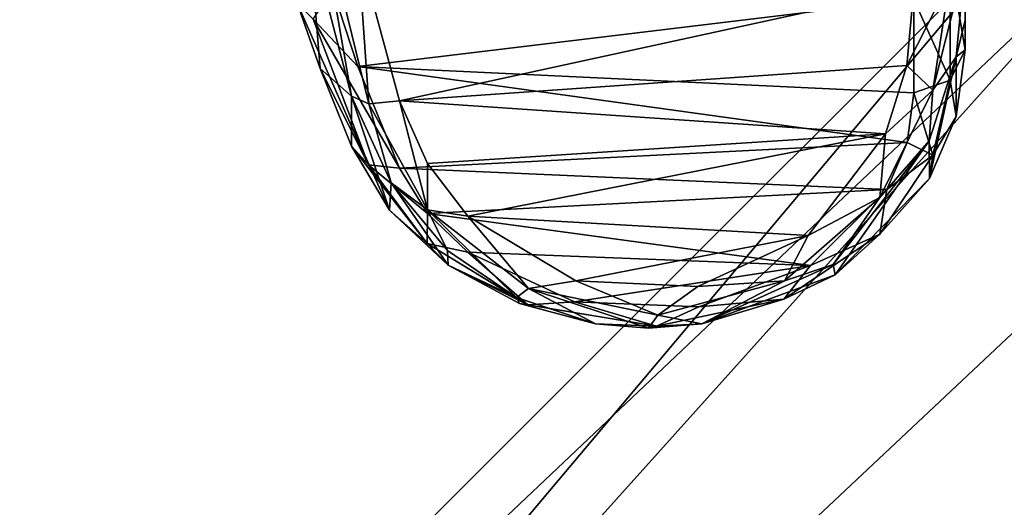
# Model space of a CAD drawing. Extents: x -207 to 207, y 0 to 988.
# Tile 117 of 144: x -98 to -83, y 656 to 663. Entities that reach past the tile are written whole.
import ezdxf

# ---------------------------------------------------------------- set-up
doc = ezdxf.new("R2010")
doc.units = 0
doc.header["$LTSCALE"] = 127.314815
for name, color, linetype in [('589', 7, 'CONTINUOUS'), ('591', 7, 'CONTINUOUS'), ('611', 7, 'CONTINUOUS'), ('624', 7, 'CONTINUOUS'), ('625', 7, 'CONTINUOUS'), ('626', 7, 'CONTINUOUS'), ('627', 7, 'CONTINUOUS'), ('628', 7, 'CONTINUOUS'), ('632', 7, 'CONTINUOUS'), ('633', 7, 'CONTINUOUS'), ('634', 7, 'CONTINUOUS'), ('665', 7, 'CONTINUOUS'), ('666', 7, 'CONTINUOUS')]:
    doc.layers.add(name, color=color, linetype=linetype)

msp = doc.modelspace()

# ---------------------------------------------------------------- linework, layer by layer
at = {"layer": '589', "color": 7, "linetype": 'CONTINUOUS'}
for points in [[(-93.27, 664.511, -292.163), (-93.449, 663.472, -300), (-93.107, 662.499, -298.333), (-93.27, 664.511, -292.163)], [(-92.638, 662.083, -293.513), (-93.27, 664.511, -292.163), (-93.107, 662.499, -298.333), (-92.638, 662.083, -293.513)], [(-92.638, 661.34, -296.769), (-92.638, 662.083, -293.513), (-93.107, 662.499, -298.333), (-92.638, 661.34, -296.769)], [(-92.638, 661.649, -295.128), (-92.638, 662.083, -293.513), (-92.638, 661.34, -296.769), (-92.638, 661.649, -295.128)]]:
    msp.add_3dface(points, dxfattribs=at)
at = {"layer": '591', "color": 7, "linetype": 'CONTINUOUS'}
for points in [[(-92.547, 662.526, -299.442), (-93.21, 663.231, -300.411), (-92.917, 663.668, -301.759), (-92.547, 662.526, -299.442)], [(-93.107, 662.499, -298.333), (-93.449, 663.472, -300), (-92.385, 661.061, -297.09), (-93.107, 662.499, -298.333)], [(-93.449, 663.472, -300), (-93.21, 663.231, -300.411), (-92.385, 661.061, -297.09), (-93.449, 663.472, -300)], [(-92.385, 661.061, -297.09), (-93.21, 663.231, -300.411), (-91.922, 661.011, -297.294), (-92.385, 661.061, -297.09)], [(-91.922, 661.011, -297.294), (-93.21, 663.231, -300.411), (-92.547, 662.526, -299.442), (-91.922, 661.011, -297.294)], [(-92.638, 661.34, -296.769), (-93.107, 662.499, -298.333), (-92.385, 661.061, -297.09), (-92.638, 661.34, -296.769)]]:
    msp.add_3dface(points, dxfattribs=at)
at = {"layer": '611', "color": 7, "linetype": 'CONTINUOUS'}
for points in [[(-83.5, 662.774, -298.401), (-83.5, 665.183, -304.067), (-83.5, 663.22, -295.485), (-83.5, 662.774, -298.401)], [(-83.5, 663.22, -295.485), (-83.5, 665.183, -304.067), (-83.5, 664.083, -292.665), (-83.5, 663.22, -295.485)]]:
    msp.add_3dface(points, dxfattribs=at)
at = {"layer": '624', "color": 7, "linetype": 'CONTINUOUS'}
for points in [[(-83.5, 665.183, -304.067), (-83.5, 662.774, -298.401), (-83.723, 664.099, -302.268), (-83.5, 665.183, -304.067)], [(-83.723, 664.099, -302.268), (-83.723, 662.324, -298.695), (-84.262, 663.53, -301.424), (-83.723, 664.099, -302.268)], [(-83.723, 664.099, -302.268), (-83.5, 662.774, -298.401), (-83.723, 662.324, -298.695), (-83.723, 664.099, -302.268)], [(-83.723, 662.324, -298.695), (-84.262, 662.137, -298.818), (-84.262, 663.53, -301.424), (-83.723, 662.324, -298.695)]]:
    msp.add_3dface(points, dxfattribs=at)
at = {"layer": '625', "color": 7, "linetype": 'CONTINUOUS'}
for points in [[(-83.723, 662.324, -298.695), (-83.5, 662.774, -298.401), (-83.632, 661.782, -297.235), (-83.723, 662.324, -298.695)], [(-84.262, 662.137, -298.818), (-83.723, 662.324, -298.695), (-83.978, 661.206, -297.262), (-84.262, 662.137, -298.818)], [(-83.723, 662.324, -298.695), (-83.632, 661.782, -297.235), (-83.978, 661.206, -297.262), (-83.723, 662.324, -298.695)], [(-84.262, 662.137, -298.818), (-83.978, 661.206, -297.262), (-84.362, 661.396, -297.775), (-84.262, 662.137, -298.818)], [(-83.632, 661.782, -297.235), (-84.027, 660.856, -296.288), (-83.978, 661.206, -297.262), (-83.632, 661.782, -297.235)], [(-84.362, 661.396, -297.775), (-83.978, 661.206, -297.262), (-84.664, 660.696, -296.926), (-84.362, 661.396, -297.775)], [(-92.638, 661.34, -296.769), (-92.385, 661.061, -297.09), (-91.513, 659.891, -295.888), (-92.638, 661.34, -296.769)], [(-92.071, 660.387, -295.851), (-92.638, 661.34, -296.769), (-91.513, 659.891, -295.888), (-92.071, 660.387, -295.851)], [(-83.978, 661.206, -297.262), (-84.027, 660.856, -296.288), (-84.77, 660.027, -296.018), (-83.978, 661.206, -297.262)], [(-83.978, 661.206, -297.262), (-84.77, 660.027, -296.018), (-84.664, 660.696, -296.926), (-83.978, 661.206, -297.262)], [(-92.385, 661.061, -297.09), (-91.922, 661.011, -297.294), (-91.508, 660.338, -296.532), (-92.385, 661.061, -297.09)], [(-91.513, 659.891, -295.888), (-92.385, 661.061, -297.09), (-91.508, 660.338, -296.532), (-91.513, 659.891, -295.888)], [(-84.027, 660.856, -296.288), (-85.436, 659.424, -295.023), (-84.77, 660.027, -296.018), (-84.027, 660.856, -296.288)], [(-84.664, 660.696, -296.926), (-84.77, 660.027, -296.018), (-85.8, 659.561, -295.758), (-84.664, 660.696, -296.926)], [(-91.199, 659.567, -295.141), (-92.071, 660.387, -295.851), (-91.513, 659.891, -295.888), (-91.199, 659.567, -295.141)], [(-90.907, 659.758, -295.945), (-91.513, 659.891, -295.888), (-91.508, 660.338, -296.532), (-90.907, 659.758, -295.945)], [(-84.77, 660.027, -296.018), (-85.436, 659.424, -295.023), (-86.201, 659.062, -295.152), (-84.77, 660.027, -296.018)], [(-84.77, 660.027, -296.018), (-86.201, 659.062, -295.152), (-85.8, 659.561, -295.758), (-84.77, 660.027, -296.018)], [(-90.013, 658.977, -295.082), (-91.199, 659.567, -295.141), (-91.513, 659.891, -295.888), (-90.013, 658.977, -295.082)], [(-90.013, 658.977, -295.082), (-91.513, 659.891, -295.888), (-90.907, 659.758, -295.945), (-90.013, 658.977, -295.082)], [(-89.319, 659.018, -295.273), (-90.013, 658.977, -295.082), (-90.907, 659.758, -295.945), (-89.319, 659.018, -295.273)], [(-90.137, 658.994, -294.682), (-91.199, 659.567, -295.141), (-90.013, 658.977, -295.082), (-90.137, 658.994, -294.682)], [(-85.8, 659.561, -295.758), (-86.201, 659.062, -295.152), (-87.467, 658.946, -295.212), (-85.8, 659.561, -295.758)], [(-85.436, 659.424, -295.023), (-87.419, 658.692, -294.452), (-86.201, 659.062, -295.152), (-85.436, 659.424, -295.023)], [(-86.201, 659.062, -295.152), (-87.419, 658.692, -294.452), (-88.094, 658.655, -294.822), (-86.201, 659.062, -295.152)], [(-86.201, 659.062, -295.152), (-88.094, 658.655, -294.822), (-87.467, 658.946, -295.212), (-86.201, 659.062, -295.152)], [(-89.003, 658.692, -294.452), (-90.137, 658.994, -294.682), (-88.094, 658.655, -294.822), (-89.003, 658.692, -294.452)], [(-88.094, 658.655, -294.822), (-90.137, 658.994, -294.682), (-90.013, 658.977, -295.082), (-88.094, 658.655, -294.822)], [(-88.094, 658.655, -294.822), (-90.013, 658.977, -295.082), (-89.319, 659.018, -295.273), (-88.094, 658.655, -294.822)], [(-87.467, 658.946, -295.212), (-88.094, 658.655, -294.822), (-89.319, 659.018, -295.273), (-87.467, 658.946, -295.212)], [(-88.213, 658.627, -294.437), (-89.003, 658.692, -294.452), (-88.094, 658.655, -294.822), (-88.213, 658.627, -294.437)], [(-87.419, 658.692, -294.452), (-88.213, 658.627, -294.437), (-88.094, 658.655, -294.822), (-87.419, 658.692, -294.452)]]:
    msp.add_3dface(points, dxfattribs=at)
at = {"layer": '626', "color": 7, "linetype": 'CONTINUOUS'}
for points in [[(-92.638, 662.083, -293.513), (-92.638, 661.649, -295.128), (-92.071, 660.387, -295.851), (-92.638, 662.083, -293.513)], [(-92.638, 662.083, -293.513), (-92.071, 660.387, -295.851), (-92.049, 660.792, -293.938), (-92.638, 662.083, -293.513)], [(-92.638, 661.649, -295.128), (-92.638, 661.34, -296.769), (-92.071, 660.387, -295.851), (-92.638, 661.649, -295.128)], [(-92.071, 660.387, -295.851), (-91.199, 659.567, -295.141), (-92.049, 660.792, -293.938), (-92.071, 660.387, -295.851)], [(-92.049, 660.792, -293.938), (-91.199, 659.567, -295.141), (-91.207, 659.787, -294.209), (-92.049, 660.792, -293.938)], [(-91.207, 659.787, -294.209), (-91.199, 659.567, -295.141), (-90.179, 659.084, -294.371), (-91.207, 659.787, -294.209)], [(-91.199, 659.567, -295.141), (-90.137, 658.994, -294.682), (-90.179, 659.084, -294.371), (-91.199, 659.567, -295.141)], [(-90.137, 658.994, -294.682), (-89.003, 658.692, -294.452), (-90.179, 659.084, -294.371), (-90.137, 658.994, -294.682)]]:
    msp.add_3dface(points, dxfattribs=at)
at = {"layer": '627', "color": 7, "linetype": 'CONTINUOUS'}
for points in [[(-83.978, 662.176, -293.011), (-83.5, 664.083, -292.665), (-83.731, 663.801, -292.197), (-83.978, 662.176, -293.011)], [(-83.5, 664.083, -292.665), (-83.978, 662.176, -293.011), (-83.634, 662.674, -293.289), (-83.5, 664.083, -292.665)], [(-83.978, 662.176, -293.011), (-83.731, 663.801, -292.197), (-84.367, 662.545, -292.643), (-83.978, 662.176, -293.011)], [(-84.262, 663.69, -292.013), (-84.367, 662.545, -292.643), (-83.731, 663.801, -292.197), (-84.262, 663.69, -292.013)], [(-84.683, 661.526, -293.111), (-83.978, 662.176, -293.011), (-84.367, 662.545, -292.643), (-84.683, 661.526, -293.111)], [(-83.634, 662.674, -293.289), (-83.978, 662.176, -293.011), (-84.036, 661.418, -293.743), (-83.634, 662.674, -293.289)], [(-83.978, 662.176, -293.011), (-84.767, 660.577, -293.619), (-84.036, 661.418, -293.743), (-83.978, 662.176, -293.011)], [(-84.767, 660.577, -293.619), (-83.978, 662.176, -293.011), (-84.683, 661.526, -293.111), (-84.767, 660.577, -293.619)], [(-92.638, 662.083, -293.513), (-92.049, 660.792, -293.938), (-92.379, 661.971, -293.098), (-92.638, 662.083, -293.513)], [(-91.508, 660.39, -293.68), (-91.922, 662.015, -292.897), (-92.379, 661.971, -293.098), (-91.508, 660.39, -293.68)], [(-92.379, 661.971, -293.098), (-92.049, 660.792, -293.938), (-91.508, 660.39, -293.68), (-92.379, 661.971, -293.098)], [(-91.922, 662.015, -292.897), (-91.508, 660.39, -293.68), (-91.509, 661.081, -293.29), (-91.922, 662.015, -292.897)], [(-85.837, 660.011, -293.661), (-84.767, 660.577, -293.619), (-84.683, 661.526, -293.111), (-85.837, 660.011, -293.661)], [(-84.036, 661.418, -293.743), (-84.767, 660.577, -293.619), (-85.462, 659.578, -294.259), (-84.036, 661.418, -293.743)], [(-91.509, 661.081, -293.29), (-91.508, 660.39, -293.68), (-90.904, 660.297, -293.57), (-91.509, 661.081, -293.29)], [(-92.049, 660.792, -293.938), (-91.207, 659.787, -294.209), (-91.508, 660.39, -293.68), (-92.049, 660.792, -293.938)], [(-84.767, 660.577, -293.619), (-86.191, 659.334, -293.98), (-85.462, 659.578, -294.259), (-84.767, 660.577, -293.619)], [(-86.191, 659.334, -293.98), (-84.767, 660.577, -293.619), (-85.837, 660.011, -293.661), (-86.191, 659.334, -293.98)], [(-91.207, 659.787, -294.209), (-90.179, 659.084, -294.371), (-91.508, 660.39, -293.68), (-91.207, 659.787, -294.209)], [(-91.508, 660.39, -293.68), (-90.179, 659.084, -294.371), (-90.002, 659.218, -294.009), (-91.508, 660.39, -293.68)], [(-91.508, 660.39, -293.68), (-90.002, 659.218, -294.009), (-90.904, 660.297, -293.57), (-91.508, 660.39, -293.68)], [(-90.904, 660.297, -293.57), (-90.002, 659.218, -294.009), (-89.299, 659.335, -293.855), (-90.904, 660.297, -293.57)], [(-87.482, 659.247, -293.878), (-86.191, 659.334, -293.98), (-85.837, 660.011, -293.661), (-87.482, 659.247, -293.878)], [(-86.191, 659.334, -293.98), (-87.419, 658.692, -294.452), (-85.462, 659.578, -294.259), (-86.191, 659.334, -293.98)], [(-90.002, 659.218, -294.009), (-88.078, 658.82, -294.102), (-89.299, 659.335, -293.855), (-90.002, 659.218, -294.009)], [(-89.299, 659.335, -293.855), (-88.078, 658.82, -294.102), (-87.482, 659.247, -293.878), (-89.299, 659.335, -293.855)], [(-88.078, 658.82, -294.102), (-87.419, 658.692, -294.452), (-86.191, 659.334, -293.98), (-88.078, 658.82, -294.102)], [(-88.078, 658.82, -294.102), (-86.191, 659.334, -293.98), (-87.482, 659.247, -293.878), (-88.078, 658.82, -294.102)], [(-90.179, 659.084, -294.371), (-89.003, 658.692, -294.452), (-90.002, 659.218, -294.009), (-90.179, 659.084, -294.371)], [(-89.003, 658.692, -294.452), (-88.213, 658.627, -294.437), (-90.002, 659.218, -294.009), (-89.003, 658.692, -294.452)], [(-90.002, 659.218, -294.009), (-88.213, 658.627, -294.437), (-88.078, 658.82, -294.102), (-90.002, 659.218, -294.009)], [(-88.213, 658.627, -294.437), (-87.419, 658.692, -294.452), (-88.078, 658.82, -294.102), (-88.213, 658.627, -294.437)]]:
    msp.add_3dface(points, dxfattribs=at)
at = {"layer": '628', "color": 7, "linetype": 'CONTINUOUS'}
for points in [[(-93.27, 664.511, -292.163), (-92.638, 662.083, -293.513), (-93.209, 665.358, -291.059), (-93.27, 664.511, -292.163)], [(-92.638, 662.083, -293.513), (-92.379, 661.971, -293.098), (-93.209, 665.358, -291.059), (-92.638, 662.083, -293.513)], [(-93.209, 665.358, -291.059), (-92.379, 661.971, -293.098), (-92.547, 664.312, -291.619), (-93.209, 665.358, -291.059)], [(-92.379, 661.971, -293.098), (-91.922, 662.015, -292.897), (-92.547, 664.312, -291.619), (-92.379, 661.971, -293.098)]]:
    msp.add_3dface(points, dxfattribs=at)
at = {"layer": '632', "color": 7, "linetype": 'CONTINUOUS'}
for points in [[(-91.922, 662.015, -292.897), (-84.262, 663.69, -292.013), (-92.547, 664.312, -291.619), (-91.922, 662.015, -292.897)], [(-91.922, 662.015, -292.897), (-84.367, 662.545, -292.643), (-84.262, 663.69, -292.013), (-91.922, 662.015, -292.897)], [(-91.922, 662.015, -292.897), (-84.683, 661.526, -293.111), (-84.367, 662.545, -292.643), (-91.922, 662.015, -292.897)], [(-91.922, 662.015, -292.897), (-91.509, 661.081, -293.29), (-84.683, 661.526, -293.111), (-91.922, 662.015, -292.897)], [(-91.509, 661.081, -293.29), (-90.904, 660.297, -293.57), (-84.683, 661.526, -293.111), (-91.509, 661.081, -293.29)], [(-90.904, 660.297, -293.57), (-85.837, 660.011, -293.661), (-84.683, 661.526, -293.111), (-90.904, 660.297, -293.57)], [(-90.904, 660.297, -293.57), (-89.299, 659.335, -293.855), (-85.837, 660.011, -293.661), (-90.904, 660.297, -293.57)], [(-89.299, 659.335, -293.855), (-87.482, 659.247, -293.878), (-85.837, 660.011, -293.661), (-89.299, 659.335, -293.855)]]:
    msp.add_3dface(points, dxfattribs=at)
at = {"layer": '633', "color": 7, "linetype": 'CONTINUOUS'}
for points in [[(-83.5, 663.22, -295.485), (-83.5, 664.083, -292.665), (-83.634, 662.674, -293.289), (-83.5, 663.22, -295.485)], [(-83.5, 662.774, -298.401), (-83.5, 663.22, -295.485), (-83.634, 662.674, -293.289), (-83.5, 662.774, -298.401)], [(-83.632, 661.782, -297.235), (-83.5, 662.774, -298.401), (-83.634, 662.674, -293.289), (-83.632, 661.782, -297.235)], [(-84.027, 660.856, -296.288), (-83.634, 662.674, -293.289), (-84.036, 661.418, -293.743), (-84.027, 660.856, -296.288)], [(-84.027, 660.856, -296.288), (-83.632, 661.782, -297.235), (-83.634, 662.674, -293.289), (-84.027, 660.856, -296.288)], [(-85.436, 659.424, -295.023), (-84.036, 661.418, -293.743), (-85.462, 659.578, -294.259), (-85.436, 659.424, -295.023)], [(-85.436, 659.424, -295.023), (-84.027, 660.856, -296.288), (-84.036, 661.418, -293.743), (-85.436, 659.424, -295.023)], [(-87.419, 658.692, -294.452), (-85.436, 659.424, -295.023), (-85.462, 659.578, -294.259), (-87.419, 658.692, -294.452)]]:
    msp.add_3dface(points, dxfattribs=at)
at = {"layer": '634', "color": 7, "linetype": 'CONTINUOUS'}
for points in [[(-92.547, 662.526, -299.442), (-92.917, 663.668, -301.759), (-84.262, 663.53, -301.424), (-92.547, 662.526, -299.442)], [(-84.262, 662.137, -298.818), (-92.547, 662.526, -299.442), (-84.262, 663.53, -301.424), (-84.262, 662.137, -298.818)], [(-91.922, 661.011, -297.294), (-92.547, 662.526, -299.442), (-84.362, 661.396, -297.775), (-91.922, 661.011, -297.294)], [(-92.547, 662.526, -299.442), (-84.262, 662.137, -298.818), (-84.362, 661.396, -297.775), (-92.547, 662.526, -299.442)], [(-91.922, 661.011, -297.294), (-84.362, 661.396, -297.775), (-84.664, 660.696, -296.926), (-91.922, 661.011, -297.294)], [(-91.922, 661.011, -297.294), (-84.664, 660.696, -296.926), (-91.508, 660.338, -296.532), (-91.922, 661.011, -297.294)], [(-84.664, 660.696, -296.926), (-85.8, 659.561, -295.758), (-91.508, 660.338, -296.532), (-84.664, 660.696, -296.926)], [(-85.8, 659.561, -295.758), (-90.907, 659.758, -295.945), (-91.508, 660.338, -296.532), (-85.8, 659.561, -295.758)], [(-85.8, 659.561, -295.758), (-89.319, 659.018, -295.273), (-90.907, 659.758, -295.945), (-85.8, 659.561, -295.758)], [(-85.8, 659.561, -295.758), (-87.467, 658.946, -295.212), (-89.319, 659.018, -295.273), (-85.8, 659.561, -295.758)]]:
    msp.add_3dface(points, dxfattribs=at)
at = {"layer": '665', "color": 7, "linetype": 'CONTINUOUS'}
for points in [[(-110.893, 636.353), (-106.401, 636.353, 31.242), (-82.541, 664.704), (-110.893, 636.353)], [(-106.401, 636.353, 31.242), (-93.289, 636.353, 59.953), (-76.258, 664.704, 31.587), (-106.401, 636.353, 31.242)], [(-82.541, 664.704), (-106.401, 636.353, 31.242), (-80.955, 664.704, 16.103), (-82.541, 664.704)], [(-80.955, 664.704, 16.103), (-106.401, 636.353, 31.242), (-76.258, 664.704, 31.587), (-80.955, 664.704, 16.103)], [(-93.289, 636.353, 59.953), (-72.619, 636.353, 83.807), (-68.631, 664.704, 45.857), (-93.289, 636.353, 59.953)], [(-76.258, 664.704, 31.587), (-93.289, 636.353, 59.953), (-68.631, 664.704, 45.857), (-76.258, 664.704, 31.587)]]:
    msp.add_3dface(points, dxfattribs=at)
at = {"layer": '666', "color": 7, "linetype": 'CONTINUOUS'}
for points in [[(-110.893, 636.353), (-82.541, 664.704), (-80.955, 664.704, -16.103), (-110.893, 636.353)], [(-106.401, 636.353, -31.242), (-110.893, 636.353), (-80.955, 664.704, -16.103), (-106.401, 636.353, -31.242)], [(-93.289, 636.353, -59.953), (-106.401, 636.353, -31.242), (-76.258, 664.704, -31.587), (-93.289, 636.353, -59.953)], [(-76.258, 664.704, -31.587), (-106.401, 636.353, -31.242), (-80.955, 664.704, -16.103), (-76.258, 664.704, -31.587)], [(-72.619, 636.353, -83.807), (-93.289, 636.353, -59.953), (-58.365, 664.704, -58.365), (-72.619, 636.353, -83.807)], [(-58.365, 664.704, -58.365), (-93.289, 636.353, -59.953), (-68.631, 664.704, -45.857), (-58.365, 664.704, -58.365)], [(-68.631, 664.704, -45.857), (-93.289, 636.353, -59.953), (-76.258, 664.704, -31.587), (-68.631, 664.704, -45.857)]]:
    msp.add_3dface(points, dxfattribs=at)

doc.saveas('drawing.dxf')
